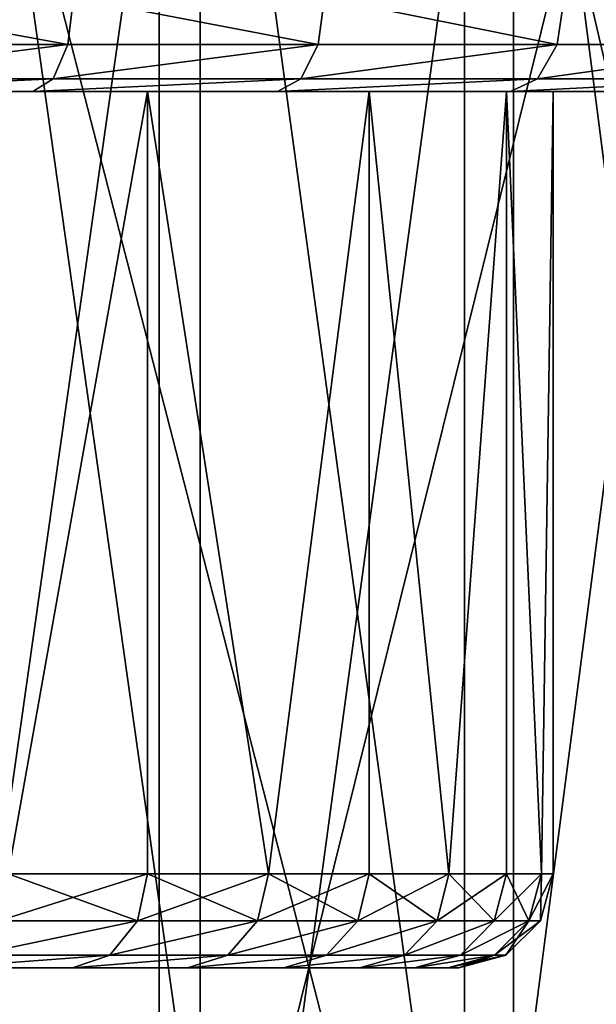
# Model space of a CAD drawing. Extents: x 2 to 502, y 1 to 119.
# Tile 55 of 76: x 325 to 331, y 16 to 26. Entities that reach past the tile are written whole.
import ezdxf

# ---------------------------------------------------------------- set-up
doc = ezdxf.new("R2010")
doc.units = 0
doc.header["$LTSCALE"] = 25.4
doc.layers.get('0').update_dxf_attribs({"color": 13, "linetype": 'CONTINUOUS'})

# ---------------------------------------------------------------- blocks, each defined once
blk = doc.blocks.new('SUNSET-A-7653_STL')
at = {"color": 250}
mesh = blk.add_polyface(dxfattribs=at)
corners = [(326.422, 31.889, 704.138), (320.408, 9.489, 706.444), (320.408, 31.889, 706.444), (326.422, 9.489, 704.138)]
mesh.append_faces([[corners[k] for k in face] for face in [(0, 1, 2), (1, 0, 3)]], dxfattribs={"vtx0": -1, "color": 250})
mesh = blk.add_polyface(dxfattribs=at)
corners = [(326.856, 31.889, 705.039), (320.687, 31.889, 707.404), (323.82, 10.489, 706.349)]
mesh.append_faces([[corners[k] for k in face] for face in [(0, 1, 2)]], dxfattribs={"color": 250})
mesh = blk.add_polyface(dxfattribs=at)
corners = [(326.856, 31.889, 705.039), (323.82, 10.489, 706.349), (326.856, 10.489, 705.039)]
mesh.append_faces([[corners[k] for k in face] for face in [(0, 1, 2)]], dxfattribs={"color": 250})
mesh = blk.add_polyface(dxfattribs=at)
corners = [(329.661, 9.489, 635.615), (323.891, 31.889, 632.752), (323.891, 9.489, 632.752), (329.661, 31.889, 635.615)]
mesh.append_faces([[corners[k] for k in face] for face in [(0, 1, 2), (1, 0, 3)]], dxfattribs={"vtx0": -1, "color": 250})
mesh = blk.add_polyface(dxfattribs=at)
corners = [(330.178, 31.889, 634.759), (327.279, 10.489, 633.169), (324.26, 31.889, 631.823)]
mesh.append_faces([[corners[k] for k in face] for face in [(0, 1, 2)]], dxfattribs={"color": 250})
mesh = blk.add_polyface(dxfattribs=at)
corners = [(327.279, 10.489, 633.169), (324.26, 10.489, 631.823), (324.26, 31.889, 631.823)]
mesh.append_faces([[corners[k] for k in face] for face in [(0, 1, 2)]], dxfattribs={"color": 250})
mesh = blk.add_polyface(dxfattribs=at)
corners = [(331.975, 31.889, 700.873), (326.422, 9.489, 704.138), (326.422, 31.889, 704.138), (331.975, 9.489, 700.873)]
mesh.append_faces([[corners[k] for k in face] for face in [(0, 1, 2), (1, 0, 3)]], dxfattribs={"vtx0": -1, "color": 250})
mesh = blk.add_polyface(dxfattribs=at)
corners = [(329.773, 10.489, 703.482), (326.856, 31.889, 705.039), (326.856, 10.489, 705.039)]
mesh.append_faces([[corners[k] for k in face] for face in [(0, 1, 2)]], dxfattribs={"color": 250})
mesh = blk.add_polyface(dxfattribs=at)
corners = [(332.551, 31.889, 701.69), (326.856, 31.889, 705.039), (329.773, 10.489, 703.482)]
mesh.append_faces([[corners[k] for k in face] for face in [(0, 1, 2)]], dxfattribs={"color": 250})
mesh = blk.add_polyface(dxfattribs=at)
corners = [(330.178, 10.489, 634.759), (327.279, 10.489, 633.169), (330.178, 31.889, 634.759)]
mesh.append_faces([[corners[k] for k in face] for face in [(0, 1, 2)]], dxfattribs={"color": 250})
mesh = blk.add_polyface(dxfattribs=at)
corners = [(334.881, 9.489, 639.389), (329.661, 31.889, 635.615), (329.661, 9.489, 635.615), (334.881, 31.889, 639.389)]
mesh.append_faces([[corners[k] for k in face] for face in [(0, 1, 2), (1, 0, 3)]], dxfattribs={"vtx0": -1, "color": 250})
mesh = blk.add_polyface(dxfattribs=at)
corners = [(332.551, 31.889, 701.69), (329.773, 10.489, 703.482), (332.551, 10.489, 701.69)]
mesh.append_faces([[corners[k] for k in face] for face in [(0, 1, 2)]], dxfattribs={"color": 250})
mesh = blk.add_polyface(dxfattribs=at)
corners = [(335.531, 31.889, 638.63), (332.934, 10.489, 636.584), (330.178, 31.889, 634.759)]
mesh.append_faces([[corners[k] for k in face] for face in [(0, 1, 2)]], dxfattribs={"color": 250})
mesh = blk.add_polyface(dxfattribs=at)
corners = [(332.934, 10.489, 636.584), (330.178, 10.489, 634.759), (330.178, 31.889, 634.759)]
mesh.append_faces([[corners[k] for k in face] for face in [(0, 1, 2)]], dxfattribs={"color": 250})
at = {"color": 0}
mesh = blk.add_polyface(dxfattribs=at)
corners = [(322.744, 26.189, 634.077), (325.454, 25.689, 635.377), (322.697, 25.689, 634.202), (325.512, 26.189, 635.256)]
mesh.append_faces([[corners[k] for k in face] for face in [(0, 1, 2), (1, 0, 3)]], dxfattribs={"vtx0": -1, "color": 0})
mesh = blk.add_polyface(dxfattribs=at)
corners = [(325.454, 25.689, 702.623), (322.744, 26.189, 703.923), (322.697, 25.689, 703.798), (325.512, 26.189, 702.744)]
mesh.append_faces([[corners[k] for k in face] for face in [(0, 1, 2), (1, 0, 3)]], dxfattribs={"vtx0": -1, "color": 0})
mesh = blk.add_polyface(dxfattribs=at)
corners = [(325.512, 26.189, 635.256), (328.108, 25.689, 636.77), (325.454, 25.689, 635.377), (328.175, 26.189, 636.654)]
mesh.append_faces([[corners[k] for k in face] for face in [(0, 1, 2), (1, 0, 3)]], dxfattribs={"vtx0": -1, "color": 0})
mesh = blk.add_polyface(dxfattribs=at)
corners = [(328.108, 25.689, 701.23), (325.512, 26.189, 702.744), (325.454, 25.689, 702.623), (328.175, 26.189, 701.346)]
mesh.append_faces([[corners[k] for k in face] for face in [(0, 1, 2), (1, 0, 3)]], dxfattribs={"vtx0": -1, "color": 0})
mesh = blk.add_polyface(dxfattribs=at)
corners = [(328.175, 26.189, 636.654), (330.641, 25.689, 638.372), (328.108, 25.689, 636.77), (330.717, 26.189, 638.262)]
mesh.append_faces([[corners[k] for k in face] for face in [(0, 1, 2), (1, 0, 3)]], dxfattribs={"vtx0": -1, "color": 0})
mesh = blk.add_polyface(dxfattribs=at)
corners = [(330.641, 25.689, 699.628), (328.175, 26.189, 701.346), (328.108, 25.689, 701.23), (330.717, 26.189, 699.738)]
mesh.append_faces([[corners[k] for k in face] for face in [(0, 1, 2), (1, 0, 3)]], dxfattribs={"vtx0": -1, "color": 0})
mesh = blk.add_polyface(dxfattribs=at)
corners = [(330.717, 26.189, 638.262), (333.037, 25.689, 640.172), (330.641, 25.689, 638.372), (333.122, 26.189, 640.068)]
mesh.append_faces([[corners[k] for k in face] for face in [(0, 1, 2), (1, 0, 3)]], dxfattribs={"vtx0": -1, "color": 0})
mesh = blk.add_polyface(dxfattribs=at)
corners = [(333.037, 25.689, 697.828), (330.717, 26.189, 699.738), (330.641, 25.689, 699.628), (333.122, 26.189, 697.932)]
mesh.append_faces([[corners[k] for k in face] for face in [(0, 1, 2), (1, 0, 3)]], dxfattribs={"vtx0": -1, "color": 0})
mesh = blk.add_polyface(dxfattribs=at)
corners = [(325.454, 25.689, 635.377), (322.567, 25.323, 634.545), (322.697, 25.689, 634.202), (325.297, 25.323, 635.708)]
mesh.append_faces([[corners[k] for k in face] for face in [(0, 1, 2), (1, 0, 3)]], dxfattribs={"vtx0": -1, "color": 0})
mesh = blk.add_polyface(dxfattribs=at)
corners = [(325.454, 25.689, 702.623), (322.567, 25.323, 703.455), (325.297, 25.323, 702.292), (322.697, 25.689, 703.798)]
mesh.append_faces([[corners[k] for k in face] for face in [(0, 1, 2), (1, 0, 3)]], dxfattribs={"vtx0": -1, "color": 0})
mesh = blk.add_polyface(dxfattribs=at)
corners = [(328.108, 25.689, 636.77), (325.297, 25.323, 635.708), (325.454, 25.689, 635.377), (327.925, 25.323, 637.087)]
mesh.append_faces([[corners[k] for k in face] for face in [(0, 1, 2), (1, 0, 3)]], dxfattribs={"vtx0": -1, "color": 0})
mesh = blk.add_polyface(dxfattribs=at)
corners = [(328.108, 25.689, 701.23), (325.297, 25.323, 702.292), (327.925, 25.323, 700.913), (325.454, 25.689, 702.623)]
mesh.append_faces([[corners[k] for k in face] for face in [(0, 1, 2), (1, 0, 3)]], dxfattribs={"vtx0": -1, "color": 0})
mesh = blk.add_polyface(dxfattribs=at)
corners = [(330.641, 25.689, 638.372), (327.925, 25.323, 637.087), (328.108, 25.689, 636.77), (330.433, 25.323, 638.673)]
mesh.append_faces([[corners[k] for k in face] for face in [(0, 1, 2), (1, 0, 3)]], dxfattribs={"vtx0": -1, "color": 0})
mesh = blk.add_polyface(dxfattribs=at)
corners = [(330.641, 25.689, 699.628), (327.925, 25.323, 700.913), (330.433, 25.323, 699.327), (328.108, 25.689, 701.23)]
mesh.append_faces([[corners[k] for k in face] for face in [(0, 1, 2), (1, 0, 3)]], dxfattribs={"vtx0": -1, "color": 0})
mesh = blk.add_polyface(dxfattribs=at)
corners = [(333.037, 25.689, 640.172), (330.433, 25.323, 638.673), (330.641, 25.689, 638.372), (332.806, 25.323, 640.456)]
mesh.append_faces([[corners[k] for k in face] for face in [(0, 1, 2), (1, 0, 3)]], dxfattribs={"vtx0": -1, "color": 0})
mesh = blk.add_polyface(dxfattribs=at)
corners = [(333.037, 25.689, 697.828), (330.433, 25.323, 699.327), (332.806, 25.323, 697.544), (330.641, 25.689, 699.628)]
mesh.append_faces([[corners[k] for k in face] for face in [(0, 1, 2), (1, 0, 3)]], dxfattribs={"vtx0": -1, "color": 0})
mesh = blk.add_polyface(dxfattribs=at)
corners = [(325.297, 25.323, 635.708), (322.39, 25.189, 635.012), (322.567, 25.323, 634.545), (325.083, 25.189, 636.16)]
mesh.append_faces([[corners[k] for k in face] for face in [(0, 1, 2), (1, 0, 3)]], dxfattribs={"vtx0": -1, "color": 0})
mesh = blk.add_polyface(dxfattribs=at)
corners = [(325.297, 25.323, 702.292), (322.39, 25.189, 702.988), (325.083, 25.189, 701.84), (322.567, 25.323, 703.455)]
mesh.append_faces([[corners[k] for k in face] for face in [(0, 1, 2), (1, 0, 3)]], dxfattribs={"vtx0": -1, "color": 0})
mesh = blk.add_polyface(dxfattribs=at)
corners = [(327.925, 25.323, 637.087), (325.083, 25.189, 636.16), (325.297, 25.323, 635.708), (327.675, 25.189, 637.52)]
mesh.append_faces([[corners[k] for k in face] for face in [(0, 1, 2), (1, 0, 3)]], dxfattribs={"vtx0": -1, "color": 0})
mesh = blk.add_polyface(dxfattribs=at)
corners = [(327.925, 25.323, 700.913), (325.083, 25.189, 701.84), (327.675, 25.189, 700.48), (325.297, 25.323, 702.292)]
mesh.append_faces([[corners[k] for k in face] for face in [(0, 1, 2), (1, 0, 3)]], dxfattribs={"vtx0": -1, "color": 0})
mesh = blk.add_polyface(dxfattribs=at)
corners = [(330.433, 25.323, 638.673), (327.675, 25.189, 637.52), (327.925, 25.323, 637.087), (330.149, 25.189, 639.085)]
mesh.append_faces([[corners[k] for k in face] for face in [(0, 1, 2), (1, 0, 3)]], dxfattribs={"vtx0": -1, "color": 0})
mesh = blk.add_polyface(dxfattribs=at)
corners = [(330.433, 25.323, 699.327), (327.675, 25.189, 700.48), (330.149, 25.189, 698.915), (327.925, 25.323, 700.913)]
mesh.append_faces([[corners[k] for k in face] for face in [(0, 1, 2), (1, 0, 3)]], dxfattribs={"vtx0": -1, "color": 0})
mesh = blk.add_polyface(dxfattribs=at)
corners = [(332.806, 25.323, 640.456), (330.149, 25.189, 639.085), (330.433, 25.323, 638.673), (332.489, 25.189, 640.843)]
mesh.append_faces([[corners[k] for k in face] for face in [(0, 1, 2), (1, 0, 3)]], dxfattribs={"vtx0": -1, "color": 0})
mesh = blk.add_polyface(dxfattribs=at)
corners = [(332.806, 25.323, 697.544), (330.149, 25.189, 698.915), (332.489, 25.189, 697.157), (330.433, 25.323, 699.327)]
mesh.append_faces([[corners[k] for k in face] for face in [(0, 1, 2), (1, 0, 3)]], dxfattribs={"vtx0": -1, "color": 0})
mesh = blk.add_polyface(dxfattribs=at)
corners = [(313.882, 25.189, 632.915), (308.036, 25.189, 632.68), (310.964, 25.189, 632.68), (305.118, 25.189, 632.915), (316.771, 25.189, 633.385), (302.229, 25.189, 633.385), (319.613, 25.189, 634.085), (299.387, 25.189, 634.085), (322.39, 25.189, 635.012), (296.61, 25.189, 635.012), (325.083, 25.189, 636.16), (293.917, 25.189, 636.16), (327.675, 25.189, 637.52), (291.325, 25.189, 637.52), (330.149, 25.189, 639.085), (288.851, 25.189, 639.085), (332.489, 25.189, 640.843), (286.511, 25.189, 640.843), (309.5, 25.189, 641.15), (334.681, 25.189, 642.784), (310.25, 25.189, 641.351), (310.799, 25.189, 641.9), (311, 25.189, 642.65), (310.799, 25.189, 643.4), (336.708, 25.189, 644.896), (310.25, 25.189, 643.949), (309.5, 25.189, 644.15), (284.319, 25.189, 642.784), (308.75, 25.189, 641.351), (308.201, 25.189, 641.9), (308, 25.189, 642.65), (308.201, 25.189, 643.4), (282.292, 25.189, 644.896), (308.75, 25.189, 643.949), (338.56, 25.189, 647.163), (280.44, 25.189, 647.163), (310.642, 25.189, 647.931), (340.223, 25.189, 649.572), (315.145, 25.189, 648.669), (319.383, 25.189, 650.358), (341.686, 25.189, 652.107), (323.16, 25.189, 652.918), (342.941, 25.189, 654.752), (326.298, 25.189, 656.231), (343.979, 25.189, 657.489), (328.65, 25.189, 660.14), (344.794, 25.189, 660.301), (330.107, 25.189, 664.464), (345.379, 25.189, 663.169), (345.732, 25.189, 666.075), (330.6, 25.189, 669), (345.85, 25.189, 669), (345.732, 25.189, 671.925), (330.107, 25.189, 673.536), (345.379, 25.189, 674.831), (328.65, 25.189, 677.86), (344.794, 25.189, 677.699), (343.979, 25.189, 680.511), (326.298, 25.189, 681.769), (342.941, 25.189, 683.248), (323.16, 25.189, 685.082), (341.686, 25.189, 685.893), (319.383, 25.189, 687.642), (340.223, 25.189, 688.428), (315.145, 25.189, 689.331), (338.56, 25.189, 690.837), (310.642, 25.189, 690.069), (278.777, 25.189, 649.572), (306.086, 25.189, 648.178), (301.69, 25.189, 649.399), (297.659, 25.189, 651.536), (277.314, 25.189, 652.107), (294.181, 25.189, 654.49), (276.059, 25.189, 654.752), (291.42, 25.189, 658.122), (275.021, 25.189, 657.489), (274.206, 25.189, 660.301), (289.505, 25.189, 662.263), (273.621, 25.189, 663.169), (288.524, 25.189, 666.719), (273.268, 25.189, 666.075), (273.15, 25.189, 669), (288.4, 25.189, 669), (288.524, 25.189, 671.281), (273.268, 25.189, 671.925), (289.505, 25.189, 675.737), (273.621, 25.189, 674.831), (274.206, 25.189, 677.699), (291.42, 25.189, 679.878), (275.021, 25.189, 680.511), (294.181, 25.189, 683.51), (276.059, 25.189, 683.248), (277.314, 25.189, 685.893), (297.659, 25.189, 686.464), (278.777, 25.189, 688.428), (301.69, 25.189, 688.601), (280.44, 25.189, 690.837), (306.086, 25.189, 689.822), (336.708, 25.189, 693.104), (282.292, 25.189, 693.104), (309.5, 25.189, 693.85), (334.681, 25.189, 695.216), (310.25, 25.189, 694.051), (310.799, 25.189, 694.6), (311, 25.189, 695.35), (332.489, 25.189, 697.157), (310.799, 25.189, 696.1), (310.25, 25.189, 696.649), (309.5, 25.189, 696.85), (284.319, 25.189, 695.216), (308.75, 25.189, 694.051), (308.201, 25.189, 694.6), (308, 25.189, 695.35), (286.511, 25.189, 697.157), (308.201, 25.189, 696.1), (308.75, 25.189, 696.649), (330.149, 25.189, 698.915), (288.851, 25.189, 698.915), (327.675, 25.189, 700.48), (291.325, 25.189, 700.48), (325.083, 25.189, 701.84), (293.917, 25.189, 701.84), (322.39, 25.189, 702.988), (296.61, 25.189, 702.988), (319.613, 25.189, 703.915), (299.387, 25.189, 703.915), (316.771, 25.189, 704.615), (302.229, 25.189, 704.615), (313.882, 25.189, 705.085), (305.118, 25.189, 705.085), (310.964, 25.189, 705.32), (308.036, 25.189, 705.32)]
mesh.append_faces([[corners[k] for k in face] for face in [(0, 1, 2), (129, 130, 131)]], dxfattribs={"vtx0": -1, "color": 0})
mesh.append_faces([[corners[k] for k in face] for face in [(1, 0, 3), (3, 4, 5), (5, 6, 7), (7, 8, 9), (9, 10, 11), (11, 12, 13), (13, 14, 15), (15, 16, 17), (18, 19, 20), (20, 19, 21), (21, 19, 22), (22, 19, 23), (23, 24, 25), (25, 24, 26), (27, 31, 32), (32, 34, 35), (36, 37, 38), (38, 37, 39), (39, 40, 41), (41, 42, 43), (43, 44, 45), (45, 46, 47), (47, 49, 50), (50, 52, 53), (53, 54, 55), (55, 57, 58), (58, 59, 60), (60, 61, 62), (62, 63, 64), (64, 65, 66), (67, 70, 71), (71, 72, 73), (73, 74, 75), (75, 74, 76), (76, 77, 78), (78, 79, 80), (80, 79, 81), (81, 83, 84), (84, 85, 86), (86, 85, 87), (87, 88, 89), (89, 90, 91), (91, 90, 92), (92, 93, 94), (94, 95, 96), (96, 98, 99), (100, 101, 102), (102, 101, 103), (103, 101, 104), (104, 105, 106), (106, 105, 107), (107, 105, 108), (109, 112, 113), (113, 116, 117), (117, 118, 119), (119, 120, 121), (121, 122, 123), (123, 124, 125), (125, 126, 127), (127, 128, 129)]], dxfattribs={"vtx0": -1, "vtx1": -1, "color": 0})
mesh.append_faces([[corners[k] for k in face] for face in [(17, 16, 18), (32, 26, 24), (35, 34, 36), (96, 66, 65), (99, 98, 100), (113, 108, 105)]], dxfattribs={"vtx0": -1, "vtx1": -1, "vtx2": -1, "color": 0})
mesh.append_faces([[corners[k] for k in face] for face in [(3, 0, 4), (5, 4, 6), (7, 6, 8), (9, 8, 10), (11, 10, 12), (13, 12, 14), (15, 14, 16), (18, 16, 19), (23, 19, 24), (18, 27, 17), (27, 18, 28), (27, 28, 29), (27, 29, 30), (27, 30, 31), (32, 31, 33), (32, 33, 26), (32, 24, 34), (36, 34, 37), (39, 37, 40), (41, 40, 42), (43, 42, 44), (45, 44, 46), (47, 46, 48), (47, 48, 49), (50, 49, 51), (50, 51, 52), (53, 52, 54), (55, 54, 56), (55, 56, 57), (58, 57, 59), (60, 59, 61), (62, 61, 63), (64, 63, 65), (36, 67, 35), (67, 36, 68), (67, 68, 69), (67, 69, 70), (71, 70, 72), (73, 72, 74), (76, 74, 77), (78, 77, 79), (81, 79, 82), (81, 82, 83), (84, 83, 85), (87, 85, 88), (89, 88, 90), (92, 90, 93), (94, 93, 95), (96, 95, 97), (96, 97, 66), (96, 65, 98), (100, 98, 101), (104, 101, 105), (100, 109, 99), (109, 100, 110), (109, 110, 111), (109, 111, 112), (113, 112, 114), (113, 114, 115), (113, 115, 108), (113, 105, 116), (117, 116, 118), (119, 118, 120), (121, 120, 122), (123, 122, 124), (125, 124, 126), (127, 126, 128), (129, 128, 130)]], dxfattribs={"vtx0": -1, "vtx2": -1, "color": 0})
mesh = blk.add_polyface(dxfattribs=at)
corners = [(323.16, 25.189, 685.082), (324.819, 16.889, 683.51), (326.298, 25.189, 681.769)]
mesh.append_faces([[corners[k] for k in face] for face in [(0, 1, 2)]], dxfattribs={"color": 0})
mesh = blk.add_polyface(dxfattribs=at)
corners = [(326.298, 25.189, 656.231), (324.819, 16.889, 654.49), (323.16, 25.189, 652.918)]
mesh.append_faces([[corners[k] for k in face] for face in [(0, 1, 2)]], dxfattribs={"color": 0})
mesh = blk.add_polyface(dxfattribs=at)
corners = [(326.298, 25.189, 681.769), (324.819, 16.889, 683.51), (326.298, 16.889, 681.769)]
mesh.append_faces([[corners[k] for k in face] for face in [(0, 1, 2)]], dxfattribs={"color": 0})
mesh = blk.add_polyface(dxfattribs=at)
corners = [(326.298, 25.189, 656.231), (326.298, 16.889, 656.231), (324.819, 16.889, 654.49)]
mesh.append_faces([[corners[k] for k in face] for face in [(0, 1, 2)]], dxfattribs={"color": 0})
mesh = blk.add_polyface(dxfattribs=at)
corners = [(326.298, 25.189, 681.769), (327.58, 16.889, 679.878), (328.65, 25.189, 677.86)]
mesh.append_faces([[corners[k] for k in face] for face in [(0, 1, 2)]], dxfattribs={"color": 0})
mesh = blk.add_polyface(dxfattribs=at)
corners = [(326.298, 25.189, 681.769), (326.298, 16.889, 681.769), (327.58, 16.889, 679.878)]
mesh.append_faces([[corners[k] for k in face] for face in [(0, 1, 2)]], dxfattribs={"color": 0})
mesh = blk.add_polyface(dxfattribs=at)
corners = [(328.65, 25.189, 660.14), (327.58, 16.889, 658.122), (326.298, 25.189, 656.231)]
mesh.append_faces([[corners[k] for k in face] for face in [(0, 1, 2)]], dxfattribs={"color": 0})
mesh = blk.add_polyface(dxfattribs=at)
corners = [(326.298, 25.189, 656.231), (327.58, 16.889, 658.122), (326.298, 16.889, 656.231)]
mesh.append_faces([[corners[k] for k in face] for face in [(0, 1, 2)]], dxfattribs={"color": 0})
mesh = blk.add_polyface(dxfattribs=at)
corners = [(328.65, 25.189, 677.86), (327.58, 16.889, 679.878), (328.65, 16.889, 677.86)]
mesh.append_faces([[corners[k] for k in face] for face in [(0, 1, 2)]], dxfattribs={"color": 0})
mesh = blk.add_polyface(dxfattribs=at)
corners = [(328.65, 25.189, 660.14), (328.65, 16.889, 660.14), (327.58, 16.889, 658.122)]
mesh.append_faces([[corners[k] for k in face] for face in [(0, 1, 2)]], dxfattribs={"color": 0})
mesh = blk.add_polyface(dxfattribs=at)
corners = [(328.65, 25.189, 677.86), (329.495, 16.889, 675.737), (330.107, 25.189, 673.536)]
mesh.append_faces([[corners[k] for k in face] for face in [(0, 1, 2)]], dxfattribs={"color": 0})
mesh = blk.add_polyface(dxfattribs=at)
corners = [(328.65, 25.189, 677.86), (328.65, 16.889, 677.86), (329.495, 16.889, 675.737)]
mesh.append_faces([[corners[k] for k in face] for face in [(0, 1, 2)]], dxfattribs={"color": 0})
mesh = blk.add_polyface(dxfattribs=at)
corners = [(330.107, 25.189, 664.464), (329.495, 16.889, 662.263), (328.65, 25.189, 660.14)]
mesh.append_faces([[corners[k] for k in face] for face in [(0, 1, 2)]], dxfattribs={"color": 0})
mesh = blk.add_polyface(dxfattribs=at)
corners = [(328.65, 25.189, 660.14), (329.495, 16.889, 662.263), (328.65, 16.889, 660.14)]
mesh.append_faces([[corners[k] for k in face] for face in [(0, 1, 2)]], dxfattribs={"color": 0})
mesh = blk.add_polyface(dxfattribs=at)
corners = [(330.107, 25.189, 673.536), (329.495, 16.889, 675.737), (330.107, 16.889, 673.536)]
mesh.append_faces([[corners[k] for k in face] for face in [(0, 1, 2)]], dxfattribs={"color": 0})
mesh = blk.add_polyface(dxfattribs=at)
corners = [(330.107, 25.189, 664.464), (330.107, 16.889, 664.464), (329.495, 16.889, 662.263)]
mesh.append_faces([[corners[k] for k in face] for face in [(0, 1, 2)]], dxfattribs={"color": 0})
mesh = blk.add_polyface(dxfattribs=at)
corners = [(330.107, 25.189, 673.536), (330.476, 16.889, 671.281), (330.6, 25.189, 669)]
mesh.append_faces([[corners[k] for k in face] for face in [(0, 1, 2)]], dxfattribs={"color": 0})
mesh = blk.add_polyface(dxfattribs=at)
corners = [(330.107, 25.189, 673.536), (330.107, 16.889, 673.536), (330.476, 16.889, 671.281)]
mesh.append_faces([[corners[k] for k in face] for face in [(0, 1, 2)]], dxfattribs={"color": 0})
mesh = blk.add_polyface(dxfattribs=at)
corners = [(330.6, 25.189, 669), (330.476, 16.889, 666.719), (330.107, 25.189, 664.464)]
mesh.append_faces([[corners[k] for k in face] for face in [(0, 1, 2)]], dxfattribs={"color": 0})
mesh = blk.add_polyface(dxfattribs=at)
corners = [(330.107, 25.189, 664.464), (330.476, 16.889, 666.719), (330.107, 16.889, 664.464)]
mesh.append_faces([[corners[k] for k in face] for face in [(0, 1, 2)]], dxfattribs={"color": 0})
mesh = blk.add_polyface(dxfattribs=at)
corners = [(330.6, 25.189, 669), (330.476, 16.889, 671.281), (330.6, 16.889, 669)]
mesh.append_faces([[corners[k] for k in face] for face in [(0, 1, 2)]], dxfattribs={"color": 0})
mesh = blk.add_polyface(dxfattribs=at)
corners = [(330.6, 25.189, 669), (330.6, 16.889, 669), (330.476, 16.889, 666.719)]
mesh.append_faces([[corners[k] for k in face] for face in [(0, 1, 2)]], dxfattribs={"color": 0})
mesh = blk.add_polyface(dxfattribs=at)
corners = [(324.819, 16.889, 654.49), (326.191, 16.389, 656.312), (324.721, 16.389, 654.582), (326.298, 16.889, 656.231)]
mesh.append_faces([[corners[k] for k in face] for face in [(0, 1, 2), (1, 0, 3)]], dxfattribs={"vtx0": -1, "color": 0})
mesh = blk.add_polyface(dxfattribs=at)
corners = [(326.298, 16.889, 681.769), (324.721, 16.389, 683.418), (326.191, 16.389, 681.688), (324.819, 16.889, 683.51)]
mesh.append_faces([[corners[k] for k in face] for face in [(0, 1, 2), (1, 0, 3)]], dxfattribs={"vtx0": -1, "color": 0})
mesh = blk.add_polyface(dxfattribs=at)
corners = [(326.298, 16.889, 656.231), (327.465, 16.389, 658.191), (326.191, 16.389, 656.312), (327.58, 16.889, 658.122)]
mesh.append_faces([[corners[k] for k in face] for face in [(0, 1, 2), (1, 0, 3)]], dxfattribs={"vtx0": -1, "color": 0})
mesh = blk.add_polyface(dxfattribs=at)
corners = [(327.58, 16.889, 679.878), (326.191, 16.389, 681.688), (327.465, 16.389, 679.809), (326.298, 16.889, 681.769)]
mesh.append_faces([[corners[k] for k in face] for face in [(0, 1, 2), (1, 0, 3)]], dxfattribs={"vtx0": -1, "color": 0})
mesh = blk.add_polyface(dxfattribs=at)
corners = [(327.58, 16.889, 658.122), (328.528, 16.389, 660.197), (327.465, 16.389, 658.191), (328.65, 16.889, 660.14)]
mesh.append_faces([[corners[k] for k in face] for face in [(0, 1, 2), (1, 0, 3)]], dxfattribs={"vtx0": -1, "color": 0})
mesh = blk.add_polyface(dxfattribs=at)
corners = [(328.65, 16.889, 677.86), (327.465, 16.389, 679.809), (328.528, 16.389, 677.803), (327.58, 16.889, 679.878)]
mesh.append_faces([[corners[k] for k in face] for face in [(0, 1, 2), (1, 0, 3)]], dxfattribs={"vtx0": -1, "color": 0})
mesh = blk.add_polyface(dxfattribs=at)
corners = [(328.65, 16.889, 660.14), (329.369, 16.389, 662.306), (328.528, 16.389, 660.197), (329.495, 16.889, 662.263)]
mesh.append_faces([[corners[k] for k in face] for face in [(0, 1, 2), (1, 0, 3)]], dxfattribs={"vtx0": -1, "color": 0})
mesh = blk.add_polyface(dxfattribs=at)
corners = [(329.495, 16.889, 675.737), (328.528, 16.389, 677.803), (329.369, 16.389, 675.694), (328.65, 16.889, 677.86)]
mesh.append_faces([[corners[k] for k in face] for face in [(0, 1, 2), (1, 0, 3)]], dxfattribs={"vtx0": -1, "color": 0})
mesh = blk.add_polyface(dxfattribs=at)
corners = [(329.495, 16.889, 662.263), (329.976, 16.389, 664.493), (329.369, 16.389, 662.306), (330.107, 16.889, 664.464)]
mesh.append_faces([[corners[k] for k in face] for face in [(0, 1, 2), (1, 0, 3)]], dxfattribs={"vtx0": -1, "color": 0})
mesh = blk.add_polyface(dxfattribs=at)
corners = [(330.107, 16.889, 673.536), (329.369, 16.389, 675.694), (329.976, 16.389, 673.507), (329.495, 16.889, 675.737)]
mesh.append_faces([[corners[k] for k in face] for face in [(0, 1, 2), (1, 0, 3)]], dxfattribs={"vtx0": -1, "color": 0})
mesh = blk.add_polyface(dxfattribs=at)
corners = [(330.107, 16.889, 664.464), (330.343, 16.389, 666.733), (329.976, 16.389, 664.493), (330.476, 16.889, 666.719)]
mesh.append_faces([[corners[k] for k in face] for face in [(0, 1, 2), (1, 0, 3)]], dxfattribs={"vtx0": -1, "color": 0})
mesh = blk.add_polyface(dxfattribs=at)
corners = [(330.476, 16.889, 671.281), (329.976, 16.389, 673.507), (330.343, 16.389, 671.267), (330.107, 16.889, 673.536)]
mesh.append_faces([[corners[k] for k in face] for face in [(0, 1, 2), (1, 0, 3)]], dxfattribs={"vtx0": -1, "color": 0})
mesh = blk.add_polyface(dxfattribs=at)
corners = [(330.476, 16.889, 666.719), (330.466, 16.389, 669), (330.343, 16.389, 666.733), (330.6, 16.889, 669)]
mesh.append_faces([[corners[k] for k in face] for face in [(0, 1, 2), (1, 0, 3)]], dxfattribs={"vtx0": -1, "color": 0})
mesh = blk.add_polyface(dxfattribs=at)
corners = [(330.6, 16.889, 669), (330.343, 16.389, 671.267), (330.466, 16.389, 669), (330.476, 16.889, 671.281)]
mesh.append_faces([[corners[k] for k in face] for face in [(0, 1, 2), (1, 0, 3)]], dxfattribs={"vtx0": -1, "color": 0})
mesh = blk.add_polyface(dxfattribs=at)
corners = [(326.191, 16.389, 656.312), (324.456, 16.023, 654.833), (324.721, 16.389, 654.582), (325.9, 16.023, 656.533)]
mesh.append_faces([[corners[k] for k in face] for face in [(0, 1, 2), (1, 0, 3)]], dxfattribs={"vtx0": -1, "color": 0})
mesh = blk.add_polyface(dxfattribs=at)
corners = [(326.191, 16.389, 681.688), (324.456, 16.023, 683.167), (325.9, 16.023, 681.467), (324.721, 16.389, 683.418)]
mesh.append_faces([[corners[k] for k in face] for face in [(0, 1, 2), (1, 0, 3)]], dxfattribs={"vtx0": -1, "color": 0})
mesh = blk.add_polyface(dxfattribs=at)
corners = [(327.465, 16.389, 658.191), (325.9, 16.023, 656.533), (326.191, 16.389, 656.312), (327.151, 16.023, 658.38)]
mesh.append_faces([[corners[k] for k in face] for face in [(0, 1, 2), (1, 0, 3)]], dxfattribs={"vtx0": -1, "color": 0})
mesh = blk.add_polyface(dxfattribs=at)
corners = [(327.465, 16.389, 679.809), (325.9, 16.023, 681.467), (327.151, 16.023, 679.62), (326.191, 16.389, 681.688)]
mesh.append_faces([[corners[k] for k in face] for face in [(0, 1, 2), (1, 0, 3)]], dxfattribs={"vtx0": -1, "color": 0})
mesh = blk.add_polyface(dxfattribs=at)
corners = [(328.528, 16.389, 660.197), (327.151, 16.023, 658.38), (327.465, 16.389, 658.191), (328.196, 16.023, 660.35)]
mesh.append_faces([[corners[k] for k in face] for face in [(0, 1, 2), (1, 0, 3)]], dxfattribs={"vtx0": -1, "color": 0})
mesh = blk.add_polyface(dxfattribs=at)
corners = [(328.528, 16.389, 677.803), (327.151, 16.023, 679.62), (328.196, 16.023, 677.65), (327.465, 16.389, 679.809)]
mesh.append_faces([[corners[k] for k in face] for face in [(0, 1, 2), (1, 0, 3)]], dxfattribs={"vtx0": -1, "color": 0})
mesh = blk.add_polyface(dxfattribs=at)
corners = [(329.369, 16.389, 662.306), (328.196, 16.023, 660.35), (328.528, 16.389, 660.197), (329.022, 16.023, 662.422)]
mesh.append_faces([[corners[k] for k in face] for face in [(0, 1, 2), (1, 0, 3)]], dxfattribs={"vtx0": -1, "color": 0})
mesh = blk.add_polyface(dxfattribs=at)
corners = [(329.369, 16.389, 675.694), (328.196, 16.023, 677.65), (329.022, 16.023, 675.578), (328.528, 16.389, 677.803)]
mesh.append_faces([[corners[k] for k in face] for face in [(0, 1, 2), (1, 0, 3)]], dxfattribs={"vtx0": -1, "color": 0})
mesh = blk.add_polyface(dxfattribs=at)
corners = [(329.976, 16.389, 664.493), (329.022, 16.023, 662.422), (329.369, 16.389, 662.306), (329.618, 16.023, 664.572)]
mesh.append_faces([[corners[k] for k in face] for face in [(0, 1, 2), (1, 0, 3)]], dxfattribs={"vtx0": -1, "color": 0})
mesh = blk.add_polyface(dxfattribs=at)
corners = [(329.976, 16.389, 673.507), (329.022, 16.023, 675.578), (329.618, 16.023, 673.428), (329.369, 16.389, 675.694)]
mesh.append_faces([[corners[k] for k in face] for face in [(0, 1, 2), (1, 0, 3)]], dxfattribs={"vtx0": -1, "color": 0})
mesh = blk.add_polyface(dxfattribs=at)
corners = [(330.343, 16.389, 666.733), (329.618, 16.023, 664.572), (329.976, 16.389, 664.493), (329.979, 16.023, 666.773)]
mesh.append_faces([[corners[k] for k in face] for face in [(0, 1, 2), (1, 0, 3)]], dxfattribs={"vtx0": -1, "color": 0})
mesh = blk.add_polyface(dxfattribs=at)
corners = [(330.343, 16.389, 671.267), (329.618, 16.023, 673.428), (329.979, 16.023, 671.227), (329.976, 16.389, 673.507)]
mesh.append_faces([[corners[k] for k in face] for face in [(0, 1, 2), (1, 0, 3)]], dxfattribs={"vtx0": -1, "color": 0})
mesh = blk.add_polyface(dxfattribs=at)
corners = [(330.343, 16.389, 666.733), (330.1, 16.023, 669), (329.979, 16.023, 666.773), (330.466, 16.389, 669)]
mesh.append_faces([[corners[k] for k in face] for face in [(0, 1, 2), (1, 0, 3)]], dxfattribs={"vtx0": -1, "color": 0})
mesh = blk.add_polyface(dxfattribs=at)
corners = [(330.466, 16.389, 669), (329.979, 16.023, 671.227), (330.1, 16.023, 669), (330.343, 16.389, 671.267)]
mesh.append_faces([[corners[k] for k in face] for face in [(0, 1, 2), (1, 0, 3)]], dxfattribs={"vtx0": -1, "color": 0})
mesh = blk.add_polyface(dxfattribs=at)
corners = [(325.9, 16.023, 656.533), (324.092, 15.889, 655.177), (324.456, 16.023, 654.833), (325.501, 15.889, 656.836)]
mesh.append_faces([[corners[k] for k in face] for face in [(0, 1, 2), (1, 0, 3)]], dxfattribs={"vtx0": -1, "color": 0})
mesh = blk.add_polyface(dxfattribs=at)
corners = [(325.9, 16.023, 681.467), (324.092, 15.889, 682.823), (325.501, 15.889, 681.164), (324.456, 16.023, 683.167)]
mesh.append_faces([[corners[k] for k in face] for face in [(0, 1, 2), (1, 0, 3)]], dxfattribs={"vtx0": -1, "color": 0})
mesh = blk.add_polyface(dxfattribs=at)
corners = [(327.151, 16.023, 658.38), (325.501, 15.889, 656.836), (325.9, 16.023, 656.533), (326.723, 15.889, 658.637)]
mesh.append_faces([[corners[k] for k in face] for face in [(0, 1, 2), (1, 0, 3)]], dxfattribs={"vtx0": -1, "color": 0})
mesh = blk.add_polyface(dxfattribs=at)
corners = [(327.151, 16.023, 679.62), (325.501, 15.889, 681.164), (326.723, 15.889, 679.363), (325.9, 16.023, 681.467)]
mesh.append_faces([[corners[k] for k in face] for face in [(0, 1, 2), (1, 0, 3)]], dxfattribs={"vtx0": -1, "color": 0})
mesh = blk.add_polyface(dxfattribs=at)
corners = [(328.196, 16.023, 660.35), (326.723, 15.889, 658.637), (327.151, 16.023, 658.38), (327.742, 15.889, 660.56)]
mesh.append_faces([[corners[k] for k in face] for face in [(0, 1, 2), (1, 0, 3)]], dxfattribs={"vtx0": -1, "color": 0})
mesh = blk.add_polyface(dxfattribs=at)
corners = [(328.196, 16.023, 677.65), (326.723, 15.889, 679.363), (327.742, 15.889, 677.44), (327.151, 16.023, 679.62)]
mesh.append_faces([[corners[k] for k in face] for face in [(0, 1, 2), (1, 0, 3)]], dxfattribs={"vtx0": -1, "color": 0})
mesh = blk.add_polyface(dxfattribs=at)
corners = [(329.022, 16.023, 662.422), (327.742, 15.889, 660.56), (328.196, 16.023, 660.35), (328.548, 15.889, 662.582)]
mesh.append_faces([[corners[k] for k in face] for face in [(0, 1, 2), (1, 0, 3)]], dxfattribs={"vtx0": -1, "color": 0})
mesh = blk.add_polyface(dxfattribs=at)
corners = [(329.022, 16.023, 675.578), (327.742, 15.889, 677.44), (328.548, 15.889, 675.418), (328.196, 16.023, 677.65)]
mesh.append_faces([[corners[k] for k in face] for face in [(0, 1, 2), (1, 0, 3)]], dxfattribs={"vtx0": -1, "color": 0})
mesh = blk.add_polyface(dxfattribs=at)
corners = [(329.618, 16.023, 664.572), (328.548, 15.889, 662.582), (329.022, 16.023, 662.422), (329.13, 15.889, 664.679)]
mesh.append_faces([[corners[k] for k in face] for face in [(0, 1, 2), (1, 0, 3)]], dxfattribs={"vtx0": -1, "color": 0})
mesh = blk.add_polyface(dxfattribs=at)
corners = [(329.618, 16.023, 673.428), (328.548, 15.889, 675.418), (329.13, 15.889, 673.321), (329.022, 16.023, 675.578)]
mesh.append_faces([[corners[k] for k in face] for face in [(0, 1, 2), (1, 0, 3)]], dxfattribs={"vtx0": -1, "color": 0})
mesh = blk.add_polyface(dxfattribs=at)
corners = [(329.979, 16.023, 666.773), (329.13, 15.889, 664.679), (329.618, 16.023, 664.572), (329.482, 15.889, 666.827)]
mesh.append_faces([[corners[k] for k in face] for face in [(0, 1, 2), (1, 0, 3)]], dxfattribs={"vtx0": -1, "color": 0})
mesh = blk.add_polyface(dxfattribs=at)
corners = [(329.979, 16.023, 671.227), (329.13, 15.889, 673.321), (329.482, 15.889, 671.173), (329.618, 16.023, 673.428)]
mesh.append_faces([[corners[k] for k in face] for face in [(0, 1, 2), (1, 0, 3)]], dxfattribs={"vtx0": -1, "color": 0})
mesh = blk.add_polyface(dxfattribs=at)
corners = [(330.1, 16.023, 669), (329.482, 15.889, 666.827), (329.979, 16.023, 666.773), (329.6, 15.889, 669)]
mesh.append_faces([[corners[k] for k in face] for face in [(0, 1, 2), (1, 0, 3)]], dxfattribs={"vtx0": -1, "color": 0})
mesh = blk.add_polyface(dxfattribs=at)
corners = [(329.979, 16.023, 671.227), (329.6, 15.889, 669), (330.1, 16.023, 669), (329.482, 15.889, 671.173)]
mesh.append_faces([[corners[k] for k in face] for face in [(0, 1, 2), (1, 0, 3)]], dxfattribs={"vtx0": -1, "color": 0})
mesh = blk.add_polyface(dxfattribs=at)
corners = [(312.752, 15.889, 649.165), (308.412, 15.889, 648.93), (310.588, 15.889, 648.93), (306.248, 15.889, 649.165), (314.877, 15.889, 649.633), (304.123, 15.889, 649.633), (316.94, 15.889, 650.328), (302.06, 15.889, 650.328), (318.915, 15.889, 651.241), (300.085, 15.889, 651.241), (320.78, 15.889, 652.363), (298.22, 15.889, 652.363), (322.512, 15.889, 653.681), (296.488, 15.889, 653.681), (324.092, 15.889, 655.177), (294.908, 15.889, 655.177), (325.501, 15.889, 656.836), (293.499, 15.889, 656.836), (326.723, 15.889, 658.637), (292.277, 15.889, 658.637), (327.742, 15.889, 660.56), (291.258, 15.889, 660.56), (328.548, 15.889, 662.582), (290.452, 15.889, 662.582), (329.13, 15.889, 664.679), (289.87, 15.889, 664.679), (329.482, 15.889, 666.827), (289.518, 15.889, 666.827), (329.6, 15.889, 669), (289.4, 15.889, 669), (329.482, 15.889, 671.173), (289.518, 15.889, 671.173), (329.13, 15.889, 673.321), (289.87, 15.889, 673.321), (328.548, 15.889, 675.418), (290.452, 15.889, 675.418), (327.742, 15.889, 677.44), (291.258, 15.889, 677.44), (326.723, 15.889, 679.363), (292.277, 15.889, 679.363), (325.501, 15.889, 681.164), (293.499, 15.889, 681.164), (324.092, 15.889, 682.823), (294.908, 15.889, 682.823), (322.512, 15.889, 684.319), (296.488, 15.889, 684.319), (320.78, 15.889, 685.637), (298.22, 15.889, 685.637), (318.915, 15.889, 686.759), (300.085, 15.889, 686.759), (316.94, 15.889, 687.672), (302.06, 15.889, 687.672), (314.877, 15.889, 688.367), (304.123, 15.889, 688.367), (312.752, 15.889, 688.835), (306.248, 15.889, 688.835), (310.588, 15.889, 689.07), (308.412, 15.889, 689.07)]
mesh.append_faces([[corners[k] for k in face] for face in [(0, 1, 2), (55, 56, 57)]], dxfattribs={"vtx0": -1, "color": 0})
mesh.append_faces([[corners[k] for k in face] for face in [(1, 0, 3), (3, 4, 5), (5, 6, 7), (7, 8, 9), (9, 10, 11), (11, 12, 13), (13, 14, 15), (15, 16, 17), (17, 18, 19), (19, 20, 21), (21, 22, 23), (23, 24, 25), (25, 26, 27), (27, 28, 29), (29, 30, 31), (31, 32, 33), (33, 34, 35), (35, 36, 37), (37, 38, 39), (39, 40, 41), (41, 42, 43), (43, 44, 45), (45, 46, 47), (47, 48, 49), (49, 50, 51), (51, 52, 53), (53, 54, 55)]], dxfattribs={"vtx0": -1, "vtx1": -1, "color": 0})
mesh.append_faces([[corners[k] for k in face] for face in [(3, 0, 4), (5, 4, 6), (7, 6, 8), (9, 8, 10), (11, 10, 12), (13, 12, 14), (15, 14, 16), (17, 16, 18), (19, 18, 20), (21, 20, 22), (23, 22, 24), (25, 24, 26), (27, 26, 28), (29, 28, 30), (31, 30, 32), (33, 32, 34), (35, 34, 36), (37, 36, 38), (39, 38, 40), (41, 40, 42), (43, 42, 44), (45, 44, 46), (47, 46, 48), (49, 48, 50), (51, 50, 52), (53, 52, 54), (55, 54, 56)]], dxfattribs={"vtx0": -1, "vtx2": -1, "color": 0})

msp = doc.modelspace()

# ---------------------------------------------------------------- block references
at = {"color": 0}
msp.add_blockref('SUNSET-A-7653_STL', (0, 0), dxfattribs=at)

doc.saveas('drawing.dxf')
